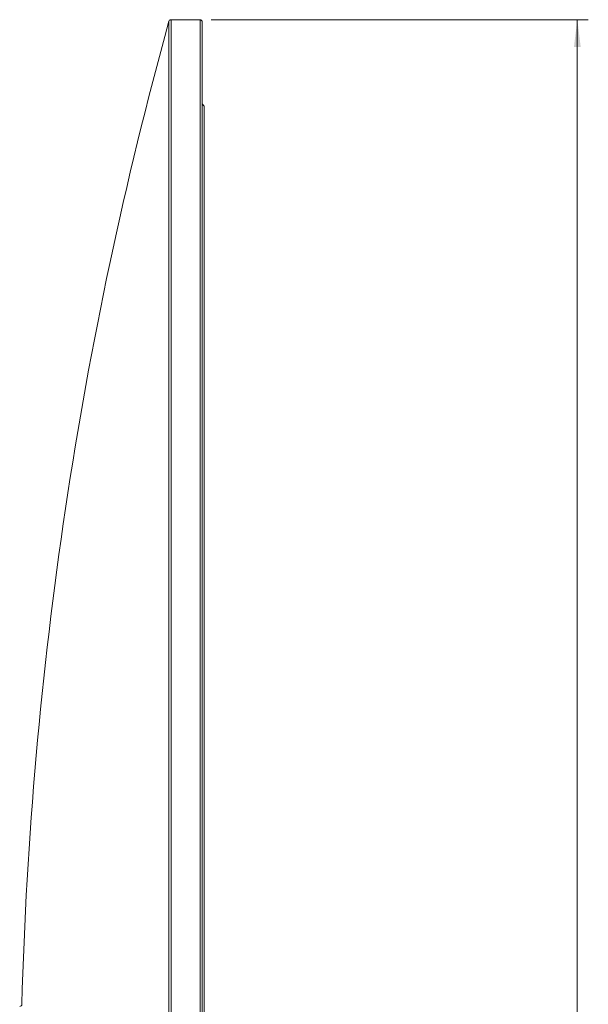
# Model space of a CAD drawing. Header units: millimetres. Extents: x -523 to 333, y -36 to 695.
# Tile 12 of 12: x 282 to 333, y 605 to 695. Entities that reach past the tile are written whole.
import ezdxf

# ---------------------------------------------------------------- set-up
doc = ezdxf.new("R2010")
doc.units = ezdxf.units.MM
doc.styles.add('SLDTEXTSTYLE0', font='TXT', dxfattribs={"width": 0.605})
doc.dimstyles.new('SLDDIMSTYLE0', dxfattribs={"dimtxt": 2.311487, "dimasz": 2.5, "dimexe": 0, "dimexo": 0.0625, "dimgap": 0.577872, "dimtad": 1, "dimtoh": 1, "dimrnd": 1e-09, "dimzin": 12, "dimdsep": 46, "dimtxsty": 'SLDTEXTSTYLE0', "dimsah": 1, "dimcen": 0.09, "dimadec": 0, "dimazin": 0, "dimtfac": 1, "dimtofl": 0, "dimtmove": 0, "dimatfit": 3, "dimfxl": 1, "dimfrac": 2, "dimtolj": 1, "dimtzin": 12, "dimarcsym": 0})

# ---------------------------------------------------------------- blocks, each defined once
blk = doc.blocks.new('*D3')
at = {"color": 7, "linetype": 'Continuous', "lineweight": 0}
for p, q in [((299.085, 694.942), (333.464, 694.942)), ((332.464, 494.942), (332.464, 694.942)), ((299.085, 494.942), (333.464, 494.942))]:
    blk.add_line(p, q, dxfattribs=at)
for points in [[(332.464, 694.942), (332.154, 692.442), (332.774, 692.442)], [(332.464, 494.942), (332.774, 497.442), (332.154, 497.442)]]:
    blk.add_solid(points, dxfattribs=at)
at = {"color": 7, "linetype": 'Continuous', "lineweight": 0, "char_height": 2.3813, "attachment_point": 1, "rotation": 90, "style": 'SLDTEXTSTYLE0'}
for s, insert in [('200', (329.395, 593.981)), ('%%c', (329.395, 590.613))]:
    blk.add_mtext(s, dxfattribs=dict(at, insert=insert))

msp = doc.modelspace()

# ---------------------------------------------------------------- linework, layer by layer
at = {"color": 8, "linetype": 'Continuous', "lineweight": 15}
for p, q in [((295.244, 691.066), (295.244, 694.795)), ((295.437, 694.942), (295.437, 691.207)), ((298.085, 494.942), (298.085, 694.942)), ((295.437, 691.207), (295.437, 494.942)), ((295.244, 495.089), (295.244, 691.066))]:
    msp.add_line(p, q, dxfattribs=at)
at = {"color": 7, "linetype": 'Continuous', "lineweight": 15}
for p, q in [((298.085, 694.942), (295.437, 694.942)), ((298.285, 694.742), (298.285, 495.142)), ((298.464, 687.068), (298.285, 687.286)), ((298.464, 687.068), (298.464, 594.942))]:
    msp.add_line(p, q, dxfattribs=at)
for centre, radius, start, end in [((656.705, 594.942), 375, 164.55725, 178.43367), ((295.437, 694.742), 0.2, 90, 164.55725), ((298.085, 694.742), 0.2, 0, 90), ((281.646, 605.198), 0.2, 270.5, 358.43367)]:
    msp.add_arc(centre, radius, start, end, dxfattribs=at)

# ---------------------------------------------------------------- dimensions: what is measured, and where the dimension line sits
at = {"color": 7, "linetype": 'Continuous', "lineweight": 0}
dim = msp.add_linear_dim(base=(332.464, 694.942), p1=(298.085, 494.942), p2=(298.085, 694.942), angle=90, text='%%c<>', dimstyle='SLDDIMSTYLE0', dxfattribs=at)
dim.commit()
dim.dimension.update_dxf_attribs({"geometry": '*D3', "text_midpoint": (332.464, 594.942), "dimtype": 160})

doc.saveas('drawing.dxf')
